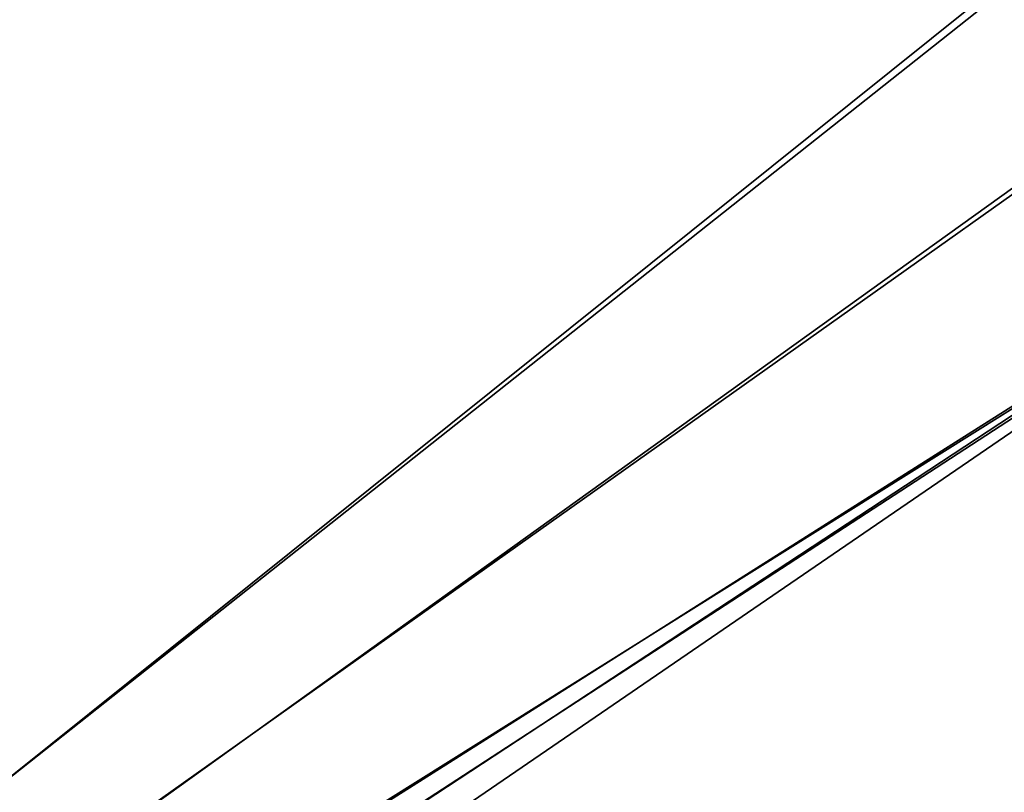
# Model space of a CAD drawing. Header units: metres. Extents: x -904 to 0, y -908 to 0.
# Tile 47 of 133: x -251 to -126, y -545 to -446. Entities that reach past the tile are written whole.
import ezdxf

# ---------------------------------------------------------------- set-up
doc = ezdxf.new("R2010")
doc.units = ezdxf.units.M

msp = doc.modelspace()

# ---------------------------------------------------------------- linework, layer by layer
at = {"layer": 'None012346'}
for points in [[(-452.00235, -701.143799, 107.12117), (-465.701691, -69.252586, 123.667824), (-71.672775, -399.771973, 115.012871)], [(-73.59713, -399.498657, 118.021057), (-465.757965, -71.129059, 126.619713), (-452.00235, -703.006531, 110.073418)], [(-75.414772, -432.511597, 117.156578), (-73.59713, -399.498657, 118.021057), (-452.00235, -703.006531, 110.073418)], [(-71.672775, -399.771973, 115.012871), (-73.531425, -432.316986, 114.160645), (-452.00235, -701.143799, 107.12117)], [(-73.531425, -432.316986, 114.160645), (-74.874588, -464.850952, 113.308716), (-452.00235, -701.143799, 107.12117)], [(-75.414772, -432.511597, 117.156578), (-452.00235, -703.006531, 110.073418), (-76.726997, -465.369781, 116.296158)], [(-452.00235, -701.143799, 107.12117), (-74.874588, -464.850952, 113.308716), (-439.541016, -702.286743, 107.09124)], [(-74.874588, -464.850952, 113.308716), (-426.795593, -705.950073, 106.995316), (-439.541016, -702.286743, 107.09124)], [(-74.874588, -464.850952, 113.308716), (-76.020103, -529.826416, 111.607269), (-426.795593, -705.950073, 106.995316)], [(-452.00235, -703.006531, 110.073418), (-439.865814, -704.11969, 110.044273), (-76.726997, -465.369781, 116.296158)], [(-76.726997, -465.369781, 116.296158), (-439.865814, -704.11969, 110.044273), (-77.852707, -530.450745, 114.591949)], [(-76.020103, -529.826416, 111.607269), (-415.876404, -711.444336, 106.85144), (-426.795593, -705.950073, 106.995316)], [(-76.020103, -529.826416, 111.607269), (-75.124039, -594.647217, 109.909882), (-415.876404, -711.444336, 106.85144)], [(-439.865814, -704.11969, 110.044273), (-427.452545, -707.6875, 109.950844), (-77.852707, -530.450745, 114.591949)], [(-77.852707, -530.450745, 114.591949), (-427.452545, -707.6875, 109.950844), (-416.817261, -713.039001, 109.810707)], [(-416.817261, -713.039001, 109.810707), (-77.015099, -595.536011, 112.887634), (-77.852707, -530.450745, 114.591949)]]:
    msp.add_3dface(points, dxfattribs=at)

doc.saveas('drawing.dxf')
